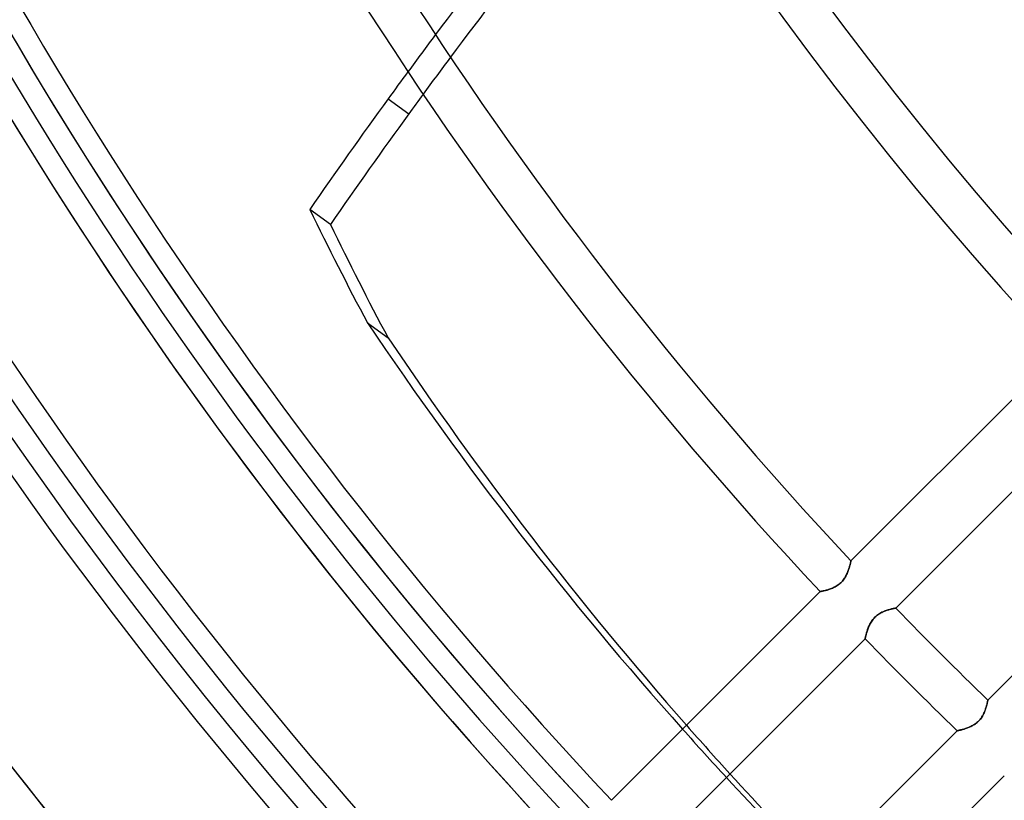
# Model space of a CAD drawing. Header units: millimetres. Extents: x -156 to 156, y -156 to 156.
# Tile 7 of 68: x -86 to -63, y -68 to -50. Entities that reach past the tile are written whole.
import ezdxf

# ---------------------------------------------------------------- set-up
doc = ezdxf.new("R2010")
doc.units = ezdxf.units.MM
doc.layers.add('MAIN-1', color=7, linetype='Continuous')

msp = doc.modelspace()

# ---------------------------------------------------------------- linework, layer by layer
at = {"layer": 'MAIN-1'}
for p, q in [((-77.598, -52.038), (-77.122, -52.384)), ((-78.925, -54.931), (-79.401, -54.585)), ((-78.072, -57.197), (-77.597, -57.542)), ((-62.117, -57.875), (-66.928, -62.686)), ((-65.894, -63.772), (-61.085, -58.963)), ((-58.963, -61.085), (-63.772, -65.894)), ((-66.975, -62.866), (-66.982, -62.887)), ((-66.969, -62.845), (-66.975, -62.866)), ((-66.975, -62.867), (-66.969, -62.847)), ((-66.963, -62.826), (-66.969, -62.845)), ((-66.969, -62.847), (-66.963, -62.827)), ((-66.958, -62.807), (-66.963, -62.826)), ((-66.963, -62.827), (-66.958, -62.808)), ((-66.953, -62.789), (-66.958, -62.807)), ((-66.958, -62.808), (-66.953, -62.79)), ((-66.948, -62.773), (-66.953, -62.789)), ((-66.953, -62.79), (-66.949, -62.773)), ((-66.949, -62.773), (-66.945, -62.758)), ((-66.945, -62.757), (-66.948, -62.773)), ((-66.941, -62.743), (-66.945, -62.757)), ((-66.945, -62.758), (-66.941, -62.743)), ((-66.938, -62.73), (-66.941, -62.743)), ((-66.941, -62.743), (-66.938, -62.73)), ((-66.935, -62.718), (-66.938, -62.73)), ((-66.938, -62.73), (-66.936, -62.719)), ((-66.936, -62.719), (-66.933, -62.709)), ((-66.933, -62.709), (-66.935, -62.718)), ((-66.931, -62.7), (-66.933, -62.709)), ((-66.933, -62.709), (-66.932, -62.701)), ((-66.932, -62.701), (-66.93, -62.694)), ((-66.93, -62.694), (-66.931, -62.7)), ((-66.929, -62.689), (-66.93, -62.694)), ((-66.93, -62.694), (-66.929, -62.689)), ((-66.929, -62.687), (-66.928, -62.686)), ((-66.929, -62.687), (-66.929, -62.689)), ((-66.929, -62.689), (-66.929, -62.687)), ((-66.928, -62.686), (-66.929, -62.687)), ((-67.076, -63.085), (-67.091, -63.107)), ((-67.091, -63.108), (-67.077, -63.087)), ((-67.077, -63.087), (-67.063, -63.065)), ((-67.062, -63.063), (-67.076, -63.085)), ((-67.063, -63.065), (-67.05, -63.043)), ((-67.049, -63.041), (-67.062, -63.063)), ((-67.05, -63.043), (-67.038, -63.02)), ((-67.037, -63.018), (-67.049, -63.041)), ((-67.038, -63.02), (-67.027, -62.998)), ((-67.026, -62.996), (-67.037, -63.018)), ((-67.027, -62.998), (-67.017, -62.976)), ((-67.016, -62.974), (-67.026, -62.996)), ((-67.017, -62.976), (-67.007, -62.954)), ((-67.006, -62.951), (-67.016, -62.974)), ((-67.007, -62.954), (-66.998, -62.931)), ((-66.997, -62.93), (-67.006, -62.951)), ((-66.998, -62.931), (-66.99, -62.91)), ((-66.989, -62.908), (-66.997, -62.93)), ((-66.99, -62.91), (-66.982, -62.888)), ((-66.982, -62.887), (-66.989, -62.908)), ((-66.982, -62.888), (-66.975, -62.867)), ((-67.357, -63.314), (-67.38, -63.323)), ((-67.376, -63.321), (-67.354, -63.312)), ((-67.335, -63.304), (-67.357, -63.314)), ((-67.354, -63.312), (-67.332, -63.302)), ((-67.312, -63.293), (-67.335, -63.304)), ((-67.332, -63.302), (-67.31, -63.292)), ((-67.29, -63.281), (-67.312, -63.293)), ((-67.31, -63.292), (-67.288, -63.28)), ((-67.267, -63.268), (-67.29, -63.281)), ((-67.288, -63.28), (-67.266, -63.267)), ((-67.245, -63.254), (-67.267, -63.268)), ((-67.266, -63.267), (-67.244, -63.254)), ((-67.223, -63.24), (-67.245, -63.254)), ((-67.244, -63.254), (-67.222, -63.239)), ((-67.202, -63.223), (-67.223, -63.24)), ((-67.222, -63.239), (-67.201, -63.223)), ((-67.181, -63.206), (-67.202, -63.223)), ((-67.201, -63.223), (-67.181, -63.206)), ((-67.161, -63.188), (-67.181, -63.206)), ((-67.181, -63.206), (-67.161, -63.188)), ((-67.142, -63.169), (-67.161, -63.188)), ((-67.161, -63.188), (-67.142, -63.17)), ((-67.124, -63.149), (-67.142, -63.169)), ((-67.142, -63.17), (-67.124, -63.15)), ((-67.107, -63.129), (-67.124, -63.149)), ((-67.124, -63.15), (-67.108, -63.13)), ((-67.108, -63.13), (-67.091, -63.108)), ((-67.091, -63.107), (-67.107, -63.129)), ((-67.636, -63.393), (-72.446, -68.204)), ((-67.635, -63.393), (-67.636, -63.393)), ((-67.636, -63.393), (-67.635, -63.393)), ((-67.632, -63.392), (-67.635, -63.393)), ((-67.635, -63.393), (-67.632, -63.392)), ((-67.628, -63.392), (-67.632, -63.392)), ((-67.632, -63.392), (-67.628, -63.392)), ((-67.622, -63.39), (-67.628, -63.392)), ((-67.628, -63.392), (-67.622, -63.39)), ((-67.614, -63.389), (-67.622, -63.39)), ((-67.622, -63.39), (-67.614, -63.389)), ((-67.605, -63.387), (-67.614, -63.389)), ((-67.614, -63.389), (-67.604, -63.387)), ((-67.594, -63.385), (-67.605, -63.387)), ((-67.604, -63.387), (-67.593, -63.385)), ((-67.582, -63.382), (-67.594, -63.385)), ((-67.593, -63.385), (-67.581, -63.382)), ((-67.568, -63.379), (-67.582, -63.382)), ((-67.581, -63.382), (-67.567, -63.379)), ((-67.553, -63.376), (-67.568, -63.379)), ((-67.567, -63.379), (-67.552, -63.375)), ((-67.537, -63.372), (-67.553, -63.376)), ((-67.552, -63.375), (-67.535, -63.371)), ((-67.521, -63.368), (-67.537, -63.372)), ((-67.535, -63.371), (-67.518, -63.367)), ((-67.503, -63.363), (-67.521, -63.368)), ((-67.518, -63.367), (-67.5, -63.362)), ((-67.484, -63.358), (-67.503, -63.363)), ((-67.5, -63.362), (-67.48, -63.357)), ((-67.464, -63.352), (-67.484, -63.358)), ((-67.48, -63.357), (-67.46, -63.351)), ((-67.444, -63.346), (-67.464, -63.352)), ((-67.46, -63.351), (-67.44, -63.344)), ((-67.423, -63.339), (-67.444, -63.346)), ((-67.44, -63.344), (-67.419, -63.337)), ((-67.402, -63.331), (-67.423, -63.339)), ((-67.419, -63.337), (-67.397, -63.33)), ((-67.38, -63.323), (-67.402, -63.331)), ((-67.397, -63.33), (-67.376, -63.321)), ((-65.907, -63.775), (-65.901, -63.774)), ((-65.898, -63.773), (-65.903, -63.774)), ((-65.901, -63.774), (-65.897, -63.773)), ((-65.895, -63.773), (-65.898, -63.773)), ((-65.897, -63.773), (-65.895, -63.773)), ((-65.895, -63.773), (-65.894, -63.772)), ((-65.894, -63.772), (-65.895, -63.773)), ((-66.374, -63.983), (-66.394, -64.004)), ((-66.394, -64.003), (-66.376, -63.985)), ((-66.376, -63.985), (-66.358, -63.968)), ((-66.353, -63.964), (-66.374, -63.983)), ((-66.358, -63.968), (-66.339, -63.952)), ((-66.331, -63.945), (-66.353, -63.964)), ((-66.339, -63.952), (-66.32, -63.936)), ((-66.308, -63.928), (-66.331, -63.945)), ((-66.32, -63.936), (-66.3, -63.922)), ((-66.285, -63.912), (-66.308, -63.928)), ((-66.3, -63.922), (-66.279, -63.908)), ((-66.261, -63.897), (-66.285, -63.912)), ((-66.279, -63.908), (-66.258, -63.896)), ((-66.237, -63.884), (-66.261, -63.897)), ((-66.258, -63.896), (-66.238, -63.884)), ((-66.238, -63.884), (-66.217, -63.873)), ((-66.213, -63.871), (-66.237, -63.884)), ((-66.217, -63.873), (-66.196, -63.863)), ((-66.189, -63.86), (-66.213, -63.871)), ((-66.196, -63.863), (-66.175, -63.854)), ((-66.165, -63.85), (-66.189, -63.86)), ((-66.175, -63.854), (-66.154, -63.845)), ((-66.142, -63.84), (-66.165, -63.85)), ((-66.154, -63.845), (-66.134, -63.837)), ((-66.118, -63.832), (-66.142, -63.84)), ((-66.134, -63.837), (-66.113, -63.83)), ((-66.095, -63.824), (-66.118, -63.832)), ((-66.113, -63.83), (-66.093, -63.823)), ((-66.073, -63.817), (-66.095, -63.824)), ((-66.093, -63.823), (-66.073, -63.817)), ((-66.051, -63.81), (-66.073, -63.817)), ((-66.073, -63.817), (-66.054, -63.811)), ((-66.054, -63.811), (-66.036, -63.806)), ((-66.03, -63.804), (-66.051, -63.81)), ((-66.036, -63.806), (-66.018, -63.801)), ((-66.011, -63.799), (-66.03, -63.804)), ((-66.018, -63.801), (-66.001, -63.796)), ((-65.992, -63.794), (-66.011, -63.799)), ((-66.001, -63.796), (-65.985, -63.792)), ((-65.974, -63.79), (-65.992, -63.794)), ((-65.985, -63.792), (-65.97, -63.789)), ((-65.958, -63.786), (-65.974, -63.79)), ((-65.97, -63.789), (-65.957, -63.786)), ((-65.944, -63.783), (-65.958, -63.786)), ((-65.957, -63.786), (-65.944, -63.783)), ((-65.944, -63.783), (-65.933, -63.78)), ((-65.931, -63.78), (-65.944, -63.783)), ((-65.933, -63.78), (-65.922, -63.778)), ((-65.92, -63.778), (-65.931, -63.78)), ((-65.922, -63.778), (-65.914, -63.776)), ((-65.91, -63.776), (-65.92, -63.778)), ((-65.914, -63.776), (-65.907, -63.775)), ((-65.903, -63.774), (-65.91, -63.776)), ((-66.536, -64.245), (-66.528, -64.225)), ((-66.525, -64.215), (-66.534, -64.239)), ((-66.528, -64.225), (-66.52, -64.204)), ((-66.514, -64.191), (-66.525, -64.215)), ((-66.52, -64.204), (-66.511, -64.184)), ((-66.503, -64.167), (-66.514, -64.191)), ((-66.511, -64.184), (-66.501, -64.163)), ((-66.491, -64.143), (-66.503, -64.167)), ((-66.501, -64.163), (-66.491, -64.142)), ((-66.478, -64.119), (-66.491, -64.143)), ((-66.491, -64.142), (-66.48, -64.122)), ((-66.48, -64.122), (-66.468, -64.101)), ((-66.464, -64.095), (-66.478, -64.119)), ((-66.468, -64.101), (-66.455, -64.08)), ((-66.448, -64.071), (-66.464, -64.095)), ((-66.455, -64.08), (-66.441, -64.06)), ((-66.432, -64.048), (-66.448, -64.071)), ((-66.441, -64.06), (-66.426, -64.04)), ((-66.413, -64.025), (-66.432, -64.048)), ((-66.426, -64.04), (-66.41, -64.021)), ((-66.394, -64.004), (-66.413, -64.025)), ((-66.41, -64.021), (-66.394, -64.003)), ((-66.597, -64.46), (-66.595, -64.451)), ((-66.596, -64.454), (-66.597, -64.463)), ((-66.593, -64.443), (-66.596, -64.454)), ((-66.595, -64.451), (-66.593, -64.442)), ((-66.593, -64.442), (-66.59, -64.431)), ((-66.59, -64.431), (-66.593, -64.443)), ((-66.587, -64.417), (-66.59, -64.431)), ((-66.59, -64.431), (-66.587, -64.418)), ((-66.583, -64.402), (-66.587, -64.417)), ((-66.587, -64.418), (-66.584, -64.405)), ((-66.584, -64.405), (-66.581, -64.39)), ((-66.579, -64.385), (-66.583, -64.402)), ((-66.581, -64.39), (-66.577, -64.374)), ((-66.574, -64.367), (-66.579, -64.385)), ((-66.577, -64.374), (-66.572, -64.358)), ((-66.569, -64.348), (-66.574, -64.367)), ((-66.572, -64.358), (-66.567, -64.34)), ((-66.563, -64.327), (-66.569, -64.348)), ((-66.567, -64.34), (-66.562, -64.322)), ((-66.557, -64.306), (-66.563, -64.327)), ((-66.562, -64.322), (-66.556, -64.304)), ((-66.55, -64.285), (-66.557, -64.306)), ((-66.556, -64.304), (-66.55, -64.285)), ((-66.542, -64.262), (-66.55, -64.285)), ((-66.55, -64.285), (-66.543, -64.265)), ((-66.543, -64.265), (-66.536, -64.245)), ((-66.534, -64.239), (-66.542, -64.262)), ((-71.41, -69.288), (-66.601, -64.48)), ((-66.6, -64.475), (-66.601, -64.479)), ((-66.601, -64.479), (-66.6, -64.476)), ((-66.601, -64.48), (-66.601, -64.479)), ((-66.601, -64.479), (-66.601, -64.48)), ((-66.599, -64.47), (-66.6, -64.475)), ((-66.6, -64.476), (-66.599, -64.472)), ((-66.597, -64.463), (-66.599, -64.47)), ((-66.599, -64.472), (-66.598, -64.467)), ((-66.598, -64.467), (-66.597, -64.46)), ((-63.811, -66.054), (-63.806, -66.036)), ((-63.804, -66.03), (-63.81, -66.051)), ((-63.806, -66.036), (-63.801, -66.018)), ((-63.799, -66.011), (-63.804, -66.03)), ((-63.801, -66.018), (-63.796, -66.001)), ((-63.794, -65.992), (-63.799, -66.011)), ((-63.796, -66.001), (-63.792, -65.985)), ((-63.79, -65.974), (-63.794, -65.992)), ((-63.792, -65.985), (-63.789, -65.97)), ((-63.786, -65.958), (-63.79, -65.974)), ((-63.789, -65.97), (-63.786, -65.957)), ((-63.783, -65.944), (-63.786, -65.958)), ((-63.786, -65.957), (-63.783, -65.944)), ((-63.78, -65.931), (-63.783, -65.944)), ((-63.783, -65.944), (-63.78, -65.933)), ((-63.778, -65.92), (-63.78, -65.931)), ((-63.78, -65.933), (-63.778, -65.922)), ((-63.776, -65.91), (-63.778, -65.92)), ((-63.778, -65.922), (-63.776, -65.914)), ((-63.774, -65.903), (-63.776, -65.91)), ((-63.776, -65.914), (-63.775, -65.907)), ((-63.775, -65.907), (-63.774, -65.901)), ((-63.774, -65.901), (-63.773, -65.897)), ((-63.773, -65.898), (-63.774, -65.903)), ((-63.772, -65.894), (-63.773, -65.895)), ((-63.773, -65.895), (-63.772, -65.894)), ((-63.773, -65.895), (-63.773, -65.898)), ((-63.773, -65.897), (-63.773, -65.895)), ((-63.897, -66.261), (-63.912, -66.285)), ((-63.908, -66.279), (-63.896, -66.258)), ((-63.884, -66.237), (-63.897, -66.261)), ((-63.896, -66.258), (-63.884, -66.238)), ((-63.871, -66.213), (-63.884, -66.237)), ((-63.884, -66.238), (-63.873, -66.217)), ((-63.873, -66.217), (-63.863, -66.196)), ((-63.86, -66.189), (-63.871, -66.213)), ((-63.863, -66.196), (-63.854, -66.175)), ((-63.85, -66.165), (-63.86, -66.189)), ((-63.854, -66.175), (-63.845, -66.154)), ((-63.84, -66.142), (-63.85, -66.165)), ((-63.845, -66.154), (-63.837, -66.134)), ((-63.832, -66.118), (-63.84, -66.142)), ((-63.837, -66.134), (-63.83, -66.113)), ((-63.824, -66.095), (-63.832, -66.118)), ((-63.83, -66.113), (-63.823, -66.093)), ((-63.817, -66.073), (-63.824, -66.095)), ((-63.823, -66.093), (-63.817, -66.073)), ((-63.81, -66.051), (-63.817, -66.073)), ((-63.817, -66.073), (-63.811, -66.054)), ((-64.143, -66.491), (-64.167, -66.503)), ((-64.163, -66.501), (-64.142, -66.491)), ((-64.119, -66.478), (-64.143, -66.491)), ((-64.142, -66.491), (-64.122, -66.48)), ((-64.122, -66.48), (-64.101, -66.468)), ((-64.095, -66.464), (-64.119, -66.478)), ((-64.101, -66.468), (-64.08, -66.455)), ((-64.071, -66.448), (-64.095, -66.464)), ((-64.08, -66.455), (-64.06, -66.441)), ((-64.048, -66.432), (-64.071, -66.448)), ((-64.06, -66.441), (-64.04, -66.426)), ((-64.025, -66.413), (-64.048, -66.432)), ((-64.04, -66.426), (-64.021, -66.41)), ((-64.004, -66.394), (-64.025, -66.413)), ((-64.021, -66.41), (-64.003, -66.394)), ((-63.983, -66.374), (-64.004, -66.394)), ((-64.003, -66.394), (-63.985, -66.376)), ((-63.985, -66.376), (-63.968, -66.358)), ((-63.964, -66.353), (-63.983, -66.374)), ((-63.968, -66.358), (-63.952, -66.339)), ((-63.945, -66.331), (-63.964, -66.353)), ((-63.952, -66.339), (-63.936, -66.32)), ((-63.928, -66.308), (-63.945, -66.331)), ((-63.936, -66.32), (-63.922, -66.3)), ((-63.912, -66.285), (-63.928, -66.308)), ((-63.922, -66.3), (-63.908, -66.279)), ((-64.48, -66.601), (-69.288, -71.41)), ((-64.479, -66.601), (-64.48, -66.601)), ((-64.48, -66.601), (-64.479, -66.601)), ((-64.475, -66.6), (-64.479, -66.601)), ((-64.479, -66.601), (-64.476, -66.6)), ((-64.476, -66.6), (-64.472, -66.599)), ((-64.47, -66.599), (-64.475, -66.6)), ((-64.472, -66.599), (-64.467, -66.598)), ((-64.463, -66.597), (-64.47, -66.599)), ((-64.467, -66.598), (-64.46, -66.597)), ((-64.454, -66.596), (-64.463, -66.597)), ((-64.46, -66.597), (-64.451, -66.595)), ((-64.443, -66.593), (-64.454, -66.596)), ((-64.451, -66.595), (-64.442, -66.593)), ((-64.431, -66.59), (-64.443, -66.593)), ((-64.442, -66.593), (-64.431, -66.59)), ((-64.417, -66.587), (-64.431, -66.59)), ((-64.431, -66.59), (-64.418, -66.587)), ((-64.418, -66.587), (-64.405, -66.584)), ((-64.402, -66.583), (-64.417, -66.587)), ((-64.405, -66.584), (-64.39, -66.581)), ((-64.385, -66.579), (-64.402, -66.583)), ((-64.39, -66.581), (-64.374, -66.577)), ((-64.367, -66.574), (-64.385, -66.579)), ((-64.374, -66.577), (-64.358, -66.572)), ((-64.348, -66.569), (-64.367, -66.574)), ((-64.358, -66.572), (-64.34, -66.567)), ((-64.327, -66.563), (-64.348, -66.569)), ((-64.34, -66.567), (-64.322, -66.562)), ((-64.306, -66.557), (-64.327, -66.563)), ((-64.322, -66.562), (-64.304, -66.556)), ((-64.285, -66.55), (-64.306, -66.557)), ((-64.304, -66.556), (-64.285, -66.55)), ((-64.262, -66.542), (-64.285, -66.55)), ((-64.285, -66.55), (-64.265, -66.543)), ((-64.265, -66.543), (-64.245, -66.536)), ((-64.239, -66.534), (-64.262, -66.542)), ((-64.245, -66.536), (-64.225, -66.528)), ((-64.215, -66.525), (-64.239, -66.534)), ((-64.225, -66.528), (-64.204, -66.52)), ((-64.191, -66.514), (-64.215, -66.525)), ((-64.204, -66.52), (-64.184, -66.511)), ((-64.167, -66.503), (-64.191, -66.514)), ((-64.184, -66.511), (-64.163, -66.501)), ((-68.204, -72.446), (-63.393, -67.636))]:
    msp.add_line(p, q, dxfattribs=at)
for radius, start, end in [(101, 89.99998, 270.00002), (100, 89.99998, 270.00002), (110.5, 179.99998, 223.52747), (110.5, 179.99998, 223.52747), (110.5, 179.99998, 223.52747), (105.5, 179.99998, 223.44393), (105, 179.99998, 0), (104, 179.99998, 223.34699), (101, 179.99998, 270.00002), (100.5, 179.99998, 223.36578), (100, 179.99998, 270.00002), (92.7, 179.99998, 223.14542), (84.9, 179.99998, 222.97497), (77.1, 179.99998, 222.77002), (109.5, 180.00002, 223.54758), (109.5, 180.00002, 223.5297), (109.5, 180.00002, 223.43007), (104.5, 180.00002, 223.35489), (99.5, 180.00002, 223.27222), (91.7, 180.00002, 223.1252), (83.9, 180.00002, 222.95084), (76.1, 180.00002, 222.74068), (91.7, 224.06273, 225.93727), (92.7, 224.07287, 225.92713)]:
    msp.add_arc((0, 0), radius, start, end, dxfattribs=at)
for centre, major_axis, start_param, end_param in [((-9.529, -101.493), (-61.13, -84.138), -1.657643, -1.588503), ((-9.053, -101.839), (61.13, 84.138), 1.486162, 1.555175), ((-9.529, -101.493), (-61.13, -84.138), -1.588503, -1.57828), ((-9.053, -101.839), (61.13, 84.138), 1.555175, 1.56538), ((-9.529, -101.493), (-61.13, -84.138), -1.57828, -1.570796), ((-9.053, -101.839), (61.13, 84.138), 1.56538, 1.570796), ((-9.529, -101.493), (-61.13, -84.138), -1.570796, -1.540788), ((-9.053, -101.839), (61.13, 84.138), 1.570796, 1.600804), ((-0.238, 0.173), (-58.191, -80.093), -0.409086, -0.373829), ((0.238, -0.173), (58.191, 80.093), 2.732507, 2.767764), ((17.396, 24.443), (-74.884, -103.069), -0.28773, -0.174208), ((17.871, 24.098), (74.884, 103.069), 2.853863, 2.961787), ((17.871, 24.098), (74.884, 103.069), 2.961787, 2.976251), ((17.396, 24.443), (-74.884, -103.069), -0.174208, -0.159743), ((17.871, 24.098), (74.884, 103.069), 2.976251, 3.005198), ((17.396, 24.443), (-74.884, -103.069), -0.159743, -0.130788)]:
    msp.add_ellipse(centre, major_axis=major_axis, ratio=0.809017, start_param=start_param, end_param=end_param, dxfattribs=at)

doc.saveas('drawing.dxf')
